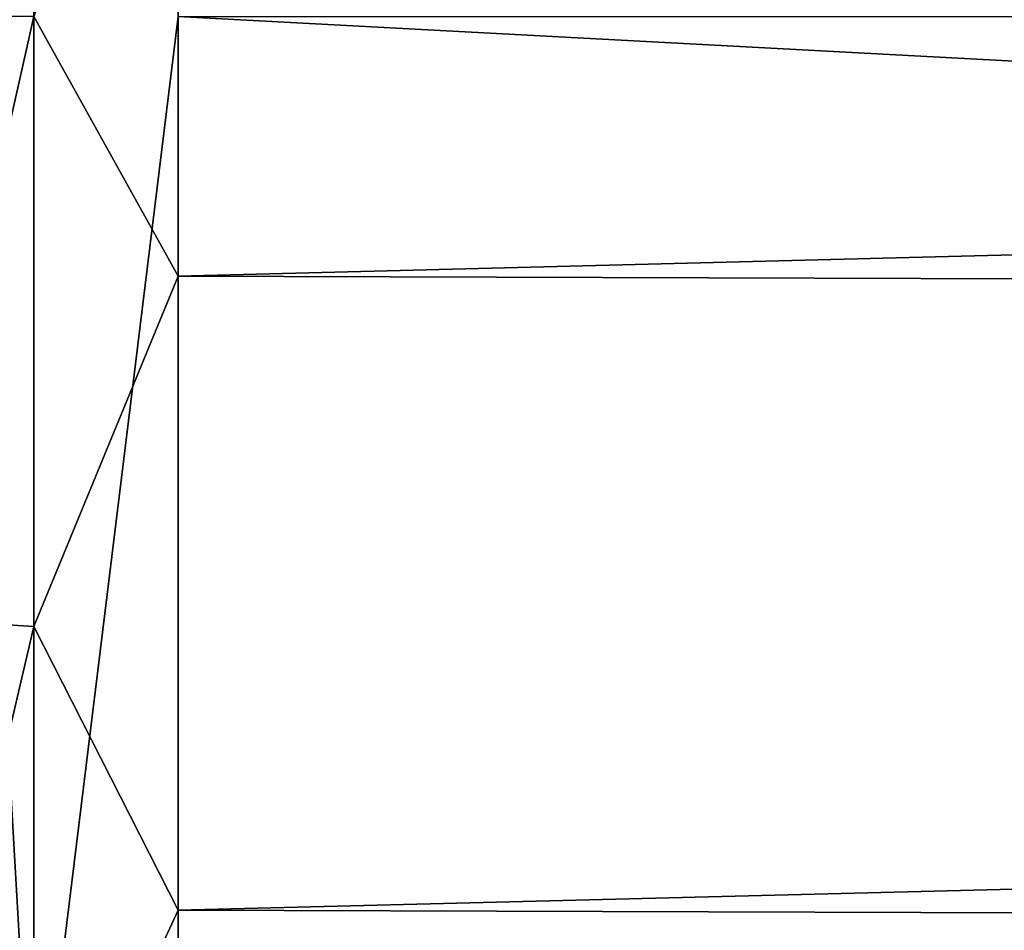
# Model space of a CAD drawing. Header units: millimetres. Extents: x -139 to 106, y -8 to 139.
# Tile 67 of 256: x -138.642 to -137.762, y 75.247 to 76.06. Entities that reach past the tile are written whole.
import ezdxf

# ---------------------------------------------------------------- set-up
doc = ezdxf.new("R2010")
doc.units = ezdxf.units.MM
doc.header["$LTSCALE"] = 53.842063
for name, color, linetype in [('106', 7, 'CONTINUOUS'), ('107', 7, 'CONTINUOUS'), ('111', 7, 'CONTINUOUS'), ('112', 7, 'CONTINUOUS')]:
    doc.layers.add(name, color=color, linetype=linetype)

msp = doc.modelspace()

# ---------------------------------------------------------------- linework, layer by layer
at = {"layer": '106', "color": 8, "linetype": 'CONTINUOUS'}
for points in [[(-138.49997, 75.83069, 28.9923), (-118.29994, 76.35179, 28.98805), (-138.49997, 76.40299, 28.98342), (-138.49997, 75.83069, 28.9923)], [(-118.29994, 75.77374, 28.98805), (-118.29994, 76.35179, 28.98805), (-138.49997, 75.83069, 28.9923), (-118.29994, 75.77374, 28.98805)], [(-138.49997, 75.26461, 28.90778), (-118.29994, 75.77374, 28.98805), (-138.49997, 75.83069, 28.9923), (-138.49997, 75.26461, 28.90778)], [(-118.29994, 75.20357, 28.8929), (-118.29994, 75.77374, 28.98805), (-138.49997, 75.26461, 28.90778), (-118.29994, 75.20357, 28.8929)], [(-138.49997, 74.71986, 28.73212), (-118.29994, 75.20357, 28.8929), (-138.49997, 75.26461, 28.90778), (-138.49997, 74.71986, 28.73212)]]:
    msp.add_3dface(points, dxfattribs=at)
at = {"layer": '107', "color": 8, "linetype": 'CONTINUOUS'}
for points in [[(-138.49997, 75.83069, 28.9923), (-138.49997, 76.40299, 28.98342), (-138.62888, 76.06277, 28.9831), (-138.49997, 75.83069, 28.9923)], [(-138.62888, 75.51789, 28.94022), (-138.62888, 76.06277, 28.9831), (-138.74963, 75.52569, 28.89094), (-138.62888, 75.51789, 28.94022)], [(-138.74963, 75.52569, 28.89094), (-138.62888, 76.06277, 28.9831), (-138.74963, 76.06277, 28.93321), (-138.74963, 75.52569, 28.89094)], [(-138.62888, 75.51789, 28.94022), (-138.49997, 75.83069, 28.9923), (-138.62888, 76.06277, 28.9831), (-138.62888, 75.51789, 28.94022)], [(-138.49997, 75.26461, 28.90778), (-138.49997, 75.83069, 28.9923), (-138.62888, 75.51789, 28.94022), (-138.49997, 75.26461, 28.90778)], [(-138.74963, 75.00185, 28.76518), (-138.62888, 75.51789, 28.94022), (-138.74963, 75.52569, 28.89094), (-138.74963, 75.00185, 28.76518)], [(-138.62888, 74.98643, 28.81262), (-138.62888, 75.51789, 28.94022), (-138.74963, 75.00185, 28.76518), (-138.62888, 74.98643, 28.81262)], [(-138.62888, 74.98643, 28.81262), (-138.49997, 75.26461, 28.90778), (-138.62888, 75.51789, 28.94022), (-138.62888, 74.98643, 28.81262)], [(-138.49997, 74.71986, 28.73212), (-138.49997, 75.26461, 28.90778), (-138.62888, 74.98643, 28.81262), (-138.49997, 74.71986, 28.73212)]]:
    msp.add_3dface(points, dxfattribs=at)
at = {"layer": '111', "color": 8, "linetype": 'CONTINUOUS'}
for points in [[(-138.49997, 73.92691, -19.88563), (-138.49997, 76.06277, -20), (-118.29977, 74.97997, -19.97067), (-138.49997, 73.92691, -19.88563)], [(-118.29977, 74.97997, -19.97067), (-138.49997, 76.06277, -20), (-118.29977, 76.06274, -20), (-118.29977, 74.97997, -19.97067)]]:
    msp.add_3dface(points, dxfattribs=at)
at = {"layer": '112', "color": 8, "linetype": 'CONTINUOUS'}
for points in [[(-138.62888, 77.11191, -19.95554), (-138.62888, 75.01362, -19.95554), (-138.74963, 77.10929, -19.90572), (-138.62888, 77.11191, -19.95554)], [(-138.62888, 75.01362, -19.95554), (-138.74963, 75.01624, -19.90572), (-138.74963, 77.10929, -19.90572), (-138.62888, 75.01362, -19.95554)], [(-138.62888, 77.11191, -19.95554), (-138.49997, 76.06277, -20), (-138.62888, 75.01362, -19.95554), (-138.62888, 77.11191, -19.95554)], [(-138.49997, 76.06277, -20), (-138.49997, 73.92691, -19.88563), (-138.62888, 75.01362, -19.95554), (-138.49997, 76.06277, -20)]]:
    msp.add_3dface(points, dxfattribs=at)

doc.saveas('drawing.dxf')
